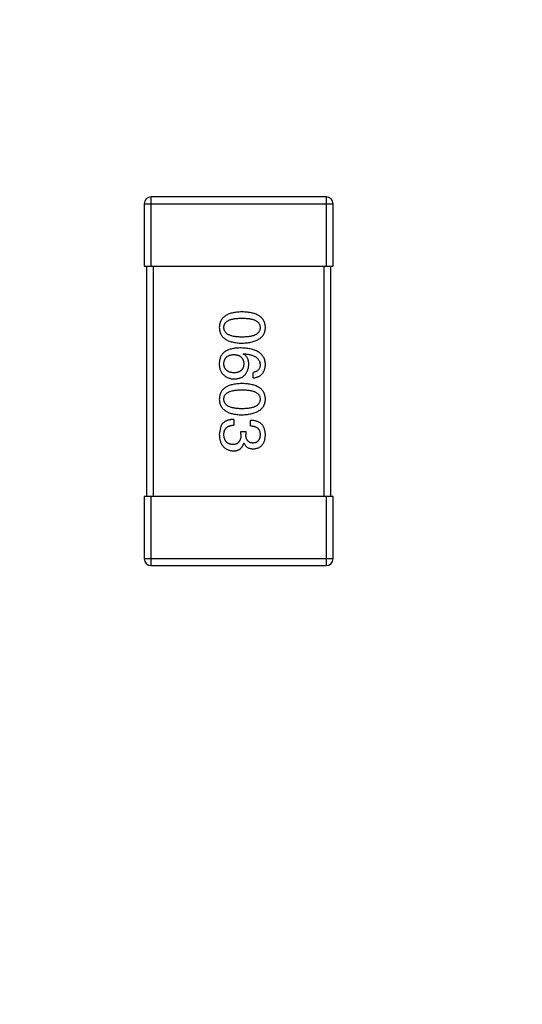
# Model space of a CAD drawing. Header units: millimetres. Extents: x -21 to 173, y -170 to -77.
# Tile 38 of 95: x 135.58 to 137.76, y -151.09 to -146.81. Entities that reach past the tile are written whole.
import ezdxf

# ---------------------------------------------------------------- set-up
doc = ezdxf.new("R2010")
doc.units = ezdxf.units.MM
doc.header["$LTSCALE"] = 1.21
doc.header["$MEASUREMENT"] = 0
doc.header["$PDMODE"] = 3
doc.header["$PDSIZE"] = 0.3125
doc.layers.get('0').update_dxf_attribs({"linetype": 'CONTINUOUS'})
doc.layers.get('DEFPOINTS').update_dxf_attribs({"linetype": 'CONTINUOUS'})
doc.layers.add('Dim', color=3, linetype='CONTINUOUS', lineweight=25)
doc.styles.get("Standard").update_dxf_attribs({"font": 'txt', "width": 0.8})
doc.dimstyles.get("Standard").update_dxf_attribs({"dimtxt": 0.15625, "dimasz": 0.1875, "dimexe": 0.125, "dimexo": 0.0625, "dimgap": 0.09, "dimtad": 0, "dimtih": 1, "dimtoh": 1, "dimzin": 4, "dimdsep": 46, "dimtxsty": 'STANDARD', "dimblk": '_FILLED', "dimblk1": '_FILLED', "dimblk2": '_FILLED', "dimcen": 0.09, "dimazin": 1, "dimtp": 0.01, "dimtm": 0.01, "dimtfac": 1, "dimtofl": 0, "dimtmove": 0, "dimatfit": 3, "dimldrblk": '_FILLED', "dimfxl": 1, "dimtolj": 1, "dimtzin": 4, "dimarcsym": 0})

# ---------------------------------------------------------------- blocks, each defined once
blk = doc.blocks.new('_FILLED')
at = {"color": 0, "linetype": 'ByBlock'}
blk.add_solid([(0, 0), (-1, 0.1667), (-1, -0.1667)], dxfattribs=at)
blk = doc.blocks.new('*D65')
at = {"layer": 'DEFPOINTS', "color": 0}
for p in [(105.5298, -92.6324), (171.1468, -92.6324), (151.3452, -159.3324)]:
    blk.add_point(p, dxfattribs=at)
at = {"layer": 'Dim', "color": 0, "lineweight": -2}
for p, q in [((105.5923, -92.6324), (171.2718, -92.6324)), ((171.1468, -95.1324), (171.1468, -122.059)), ((171.1468, -156.8324), (171.1468, -129.9057)), ((151.4077, -159.3324), (171.2718, -159.3324))]:
    blk.add_line(p, q, dxfattribs=at)
at = {"layer": 'Dim', "color": 0, "lineweight": -2, "xscale": 2.5, "yscale": 2.5, "zscale": 2.5}
for p, rotation in [((171.1468, -92.6324), 90), ((171.1468, -159.3324), 270)]:
    blk.add_blockref('_FILLED', p, dxfattribs=dict(at, rotation=rotation))
at = {"layer": 'Dim', "color": 0, "insert": (171.1468, -125.9824), "char_height": 2.5, "attachment_point": 5, "rotation": 90, "line_spacing_factor": 2.5}
blk.add_mtext('\\A1;66.70', dxfattribs=at)

msp = doc.modelspace()

# ---------------------------------------------------------------- linework, layer by layer
at = {"color": 7, "linetype": 'Continuous'}
for p, q in [((136.9096, -147.5824), (136.1496, -147.5824)), ((136.1496, -147.8824), (136.1496, -147.5824)), ((136.9096, -147.5824), (136.9096, -147.8824)), ((136.1196, -147.6124), (136.9396, -147.6124)), ((136.1196, -147.6124), (136.1196, -147.8824)), ((136.9396, -147.8824), (136.9396, -147.6124)), ((136.1196, -147.8824), (136.9396, -147.8824)), ((136.1296, -147.8824), (136.1296, -148.8824)), ((136.1596, -148.8824), (136.1596, -147.8824)), ((136.8996, -147.8824), (136.8996, -148.8824)), ((136.9296, -148.8824), (136.9296, -147.8824)), ((136.5497, -148.2642), (136.5508, -148.2631)), ((136.5934, -148.368), (136.5934, -148.3439)), ((136.5093, -148.5477), (136.5093, -148.5728)), ((136.5814, -148.5761), (136.5814, -148.5521)), ((136.4524, -148.5772), (136.4459, -148.6133)), ((136.5399, -148.6002), (136.5606, -148.6002)), ((136.5399, -148.6122), (136.5399, -148.6002)), ((136.5606, -148.6002), (136.5606, -148.6133)), ((136.553, -148.6515), (136.5519, -148.6515)), ((136.9396, -148.8824), (136.1196, -148.8824)), ((136.1196, -148.8824), (136.1196, -149.1524)), ((136.1496, -149.1824), (136.1496, -148.8824)), ((136.9096, -148.8824), (136.9096, -149.1824)), ((136.9396, -149.1524), (136.9396, -148.8824)), ((136.9396, -149.1524), (136.1196, -149.1524)), ((136.1496, -149.1824), (136.9096, -149.1824))]:
    msp.add_line(p, q, dxfattribs=at)
for centre, start, end in [((136.1496, -147.6124), 90, 180), ((136.9096, -147.6124), 0, 90), ((136.1496, -149.1524), 180, 270), ((136.9096, -149.1524), 270, 0)]:
    msp.add_arc(centre, 0.03, start, end, dxfattribs=at)
for points, knots in [([(136.5442, -148.0814), (136.5403, -148.0815), (136.5327, -148.0818), (136.5216, -148.0828), (136.5113, -148.0843), (136.5018, -148.0863), (136.493, -148.0888), (136.4849, -148.0918), (136.4776, -148.0953), (136.471, -148.0993), (136.4652, -148.1037), (136.4601, -148.1088), (136.4558, -148.1143), (136.4523, -148.1203), (136.4495, -148.1268), (136.4475, -148.1338), (136.4462, -148.1413), (136.446, -148.1465), (136.4459, -148.1492)], [0, 0, 0, 0, 0.087693, 0.170223, 0.247496, 0.319826, 0.387768, 0.451403, 0.511459, 0.568358, 0.622671, 0.675251, 0.726739, 0.778422, 0.830759, 0.884394, 0.940865, 1, 1, 1, 1]), ([(136.6459, -148.1492), (136.6458, -148.1465), (136.6455, -148.1413), (136.6442, -148.1338), (136.6421, -148.1268), (136.6393, -148.1203), (136.6356, -148.1143), (136.6311, -148.1087), (136.6259, -148.1037), (136.6199, -148.0993), (136.6131, -148.0953), (136.6055, -148.0918), (136.5972, -148.0888), (136.5881, -148.0863), (136.5782, -148.0843), (136.5676, -148.0828), (136.5562, -148.0818), (136.5483, -148.0815), (136.5442, -148.0814)], [0, 0, 0, 0, 0.057911, 0.113262, 0.165956, 0.217443, 0.268511, 0.319665, 0.372, 0.426129, 0.483365, 0.543779, 0.607756, 0.676562, 0.749704, 0.827713, 0.911177, 1, 1, 1, 1]), ([(136.4656, -148.1492), (136.4656, -148.1475), (136.4657, -148.1443), (136.4666, -148.1397), (136.4682, -148.1354), (136.4704, -148.1314), (136.4732, -148.1277), (136.4766, -148.1244), (136.4806, -148.1214), (136.4853, -148.1187), (136.4906, -148.1163), (136.4964, -148.1142), (136.5029, -148.1126), (136.51, -148.1111), (136.5177, -148.1101), (136.526, -148.1093), (136.5349, -148.1088), (136.5411, -148.1088), (136.5442, -148.1087)], [0, 0, 0, 0, 0.049766, 0.097012, 0.143225, 0.188786, 0.235079, 0.282962, 0.333687, 0.387747, 0.445963, 0.508657, 0.576545, 0.649868, 0.72822, 0.812712, 0.903543, 1, 1, 1, 1]), ([(136.5442, -148.1087), (136.5474, -148.1088), (136.5536, -148.1088), (136.5625, -148.1093), (136.5708, -148.1101), (136.5785, -148.1111), (136.5856, -148.1126), (136.5921, -148.1142), (136.5979, -148.1163), (136.6032, -148.1187), (136.6078, -148.1214), (136.6119, -148.1244), (136.6153, -148.1277), (136.6181, -148.1314), (136.6203, -148.1354), (136.6218, -148.1397), (136.6227, -148.1443), (136.6229, -148.1475), (136.6229, -148.1492)], [0, 0, 0, 0, 0.096452, 0.187278, 0.271765, 0.350519, 0.423437, 0.491321, 0.554011, 0.612224, 0.666281, 0.717003, 0.764884, 0.811423, 0.856783, 0.902993, 0.950236, 1, 1, 1, 1]), ([(136.4459, -148.1492), (136.446, -148.1518), (136.4462, -148.157), (136.4475, -148.1645), (136.4495, -148.1715), (136.4523, -148.178), (136.4558, -148.1841), (136.4601, -148.1896), (136.4652, -148.1946), (136.471, -148.1991), (136.4776, -148.2031), (136.4849, -148.2065), (136.493, -148.2095), (136.5018, -148.212), (136.5113, -148.214), (136.5216, -148.2155), (136.5327, -148.2165), (136.5403, -148.2168), (136.5442, -148.2169)], [0, 0, 0, 0, 0.059134, 0.115603, 0.169236, 0.221572, 0.273254, 0.32474, 0.377319, 0.431815, 0.488555, 0.548609, 0.612242, 0.680182, 0.75251, 0.829782, 0.91231, 1, 1, 1, 1]), ([(136.5442, -148.1907), (136.5411, -148.1907), (136.535, -148.1906), (136.5262, -148.1901), (136.518, -148.1893), (136.5104, -148.1882), (136.5034, -148.1868), (136.4969, -148.185), (136.4911, -148.1829), (136.4858, -148.1805), (136.4812, -148.1777), (136.4771, -148.1746), (136.4736, -148.1712), (136.4708, -148.1674), (136.4686, -148.1633), (136.4669, -148.1589), (136.4659, -148.1541), (136.4657, -148.1508), (136.4656, -148.1492)], [0, 0, 0, 0, 0.094834, 0.184067, 0.267029, 0.344713, 0.417334, 0.484367, 0.546941, 0.604717, 0.65953, 0.710539, 0.759381, 0.806382, 0.853027, 0.900623, 0.949121, 1, 1, 1, 1]), ([(136.5442, -148.2169), (136.5483, -148.2167), (136.5561, -148.2164), (136.5674, -148.2153), (136.5779, -148.2137), (136.5877, -148.2116), (136.5968, -148.2091), (136.605, -148.2061), (136.6126, -148.2025), (136.6193, -148.1985), (136.6254, -148.194), (136.6307, -148.1891), (136.6351, -148.1836), (136.6389, -148.1776), (136.6418, -148.1712), (136.644, -148.1643), (136.6454, -148.1569), (136.6457, -148.1518), (136.6459, -148.1492)], [0, 0, 0, 0, 0.088475, 0.171606, 0.249595, 0.322626, 0.391327, 0.455765, 0.516374, 0.573675, 0.628522, 0.681161, 0.732559, 0.783563, 0.83504, 0.887639, 0.942585, 1, 1, 1, 1]), ([(136.6229, -148.1492), (136.6229, -148.1508), (136.6227, -148.1541), (136.6218, -148.1589), (136.6203, -148.1633), (136.6181, -148.1674), (136.6153, -148.1712), (136.6119, -148.1746), (136.6078, -148.1777), (136.6032, -148.1805), (136.5979, -148.1829), (136.5921, -148.185), (136.5856, -148.1868), (136.5785, -148.1882), (136.5708, -148.1893), (136.5625, -148.1901), (136.5536, -148.1906), (136.5474, -148.1907), (136.5442, -148.1907)], [0, 0, 0, 0, 0.050604, 0.098688, 0.145699, 0.191791, 0.238625, 0.286717, 0.337546, 0.391814, 0.449755, 0.512106, 0.579685, 0.652048, 0.730262, 0.814146, 0.904281, 1, 1, 1, 1]), ([(136.4721, -148.2521), (136.4701, -148.2536), (136.4661, -148.2566), (136.461, -148.2618), (136.4565, -148.2675), (136.4529, -148.2737), (136.4499, -148.2804), (136.4478, -148.2877), (136.4463, -148.2954), (136.446, -148.3008), (136.4459, -148.3035)], [0, 0, 0, 0, 0.125033, 0.246266, 0.36603, 0.485265, 0.606781, 0.732144, 0.862551, 1, 1, 1, 1]), ([(136.4656, -148.3079), (136.4656, -148.3063), (136.4657, -148.3032), (136.4664, -148.2987), (136.4673, -148.2945), (136.4686, -148.2906), (136.4702, -148.2869), (136.4722, -148.2836), (136.4744, -148.2805), (136.477, -148.2778), (136.4799, -148.2753), (136.4832, -148.2732), (136.4867, -148.2712), (136.4906, -148.2697), (136.4948, -148.2684), (136.4993, -148.2674), (136.5042, -148.2667), (136.5075, -148.2665), (136.5093, -148.2663)], [0, 0, 0, 0, 0.070403, 0.137196, 0.200053, 0.260887, 0.31876, 0.37535, 0.430743, 0.485927, 0.541678, 0.598832, 0.657726, 0.719441, 0.783504, 0.851852, 0.923533, 1, 1, 1, 1]), ([(136.5399, -148.2379), (136.5363, -148.238), (136.5294, -148.238), (136.5194, -148.2387), (136.51, -148.2398), (136.5012, -148.2414), (136.493, -148.2433), (136.4854, -148.2457), (136.4785, -148.2486), (136.4742, -148.251), (136.4721, -148.2521)], [0, 0, 0, 0, 0.151498, 0.29521, 0.430242, 0.557137, 0.677306, 0.790845, 0.898111, 1, 1, 1, 1]), ([(136.5093, -148.2663), (136.5109, -148.2665), (136.5142, -148.2667), (136.519, -148.2674), (136.5234, -148.2684), (136.5275, -148.2696), (136.5313, -148.2712), (136.5347, -148.273), (136.5379, -148.2751), (136.5407, -148.2775), (136.5433, -148.2802), (136.5454, -148.2832), (136.5474, -148.2864), (136.5489, -148.2899), (136.5502, -148.2937), (136.5511, -148.2978), (136.5517, -148.3022), (136.5518, -148.3052), (136.5519, -148.3068)], [0, 0, 0, 0, 0.076072, 0.148369, 0.216753, 0.281358, 0.342792, 0.401604, 0.458929, 0.514444, 0.569818, 0.625343, 0.681554, 0.739608, 0.800134, 0.863477, 0.929547, 1, 1, 1, 1]), ([(136.6459, -148.3101), (136.6457, -148.3072), (136.6454, -148.3017), (136.6439, -148.2937), (136.6416, -148.2862), (136.6386, -148.2793), (136.6347, -148.2728), (136.63, -148.267), (136.6246, -148.2616), (136.6182, -148.2569), (136.6112, -148.2526), (136.6033, -148.2489), (136.5947, -148.2457), (136.5853, -148.2431), (136.575, -148.241), (136.564, -148.2394), (136.5522, -148.2383), (136.5441, -148.2381), (136.5399, -148.2379)], [0, 0, 0, 0, 0.058957, 0.115262, 0.16907, 0.221312, 0.273147, 0.324961, 0.377649, 0.432026, 0.488925, 0.549039, 0.612912, 0.680653, 0.753056, 0.830314, 0.912483, 1, 1, 1, 1]), ([(136.5737, -148.3101), (136.5737, -148.3074), (136.5736, -148.3023), (136.5724, -148.295), (136.5705, -148.2883), (136.5679, -148.2822), (136.5645, -148.2767), (136.5603, -148.2718), (136.5554, -148.2676), (136.5516, -148.2653), (136.5497, -148.2642)], [0, 0, 0, 0, 0.144617, 0.279572, 0.40596, 0.526097, 0.64389, 0.760003, 0.877724, 1, 1, 1, 1]), ([(136.5508, -148.2631), (136.5536, -148.2633), (136.5591, -148.2637), (136.5671, -148.2647), (136.5745, -148.266), (136.5814, -148.2675), (136.5878, -148.2694), (136.5937, -148.2716), (136.599, -148.2741), (136.6038, -148.2768), (136.608, -148.28), (136.6118, -148.2834), (136.615, -148.2871), (136.6176, -148.2911), (136.6199, -148.2954), (136.6214, -148.3), (136.6225, -148.3049), (136.6228, -148.3083), (136.6229, -148.3101)], [0, 0, 0, 0, 0.089218, 0.173709, 0.252753, 0.326963, 0.397099, 0.462534, 0.524018, 0.582178, 0.637235, 0.689955, 0.741228, 0.791618, 0.841661, 0.892925, 0.945259, 1, 1, 1, 1]), ([(136.4459, -148.3035), (136.4458, -148.3063), (136.4457, -148.3117), (136.4464, -148.3195), (136.4475, -148.3267), (136.4493, -148.3332), (136.4516, -148.3391), (136.4546, -148.3443), (136.458, -148.3489), (136.4609, -148.3514), (136.4623, -148.3527)], [0, 0, 0, 0, 0.156782, 0.301945, 0.436395, 0.561474, 0.678489, 0.78853, 0.894967, 1, 1, 1, 1]), ([(136.5104, -148.3461), (136.5086, -148.346), (136.5053, -148.3458), (136.5004, -148.3451), (136.4959, -148.3442), (136.4916, -148.343), (136.4877, -148.3416), (136.4841, -148.3398), (136.4808, -148.3378), (136.4778, -148.3355), (136.4752, -148.333), (136.4728, -148.3302), (136.4708, -148.3271), (136.4691, -148.3238), (136.4677, -148.3202), (136.4667, -148.3163), (136.4659, -148.3122), (136.4657, -148.3093), (136.4656, -148.3079)], [0, 0, 0, 0, 0.078863, 0.153308, 0.223539, 0.289857, 0.35341, 0.413572, 0.471721, 0.528235, 0.584279, 0.638781, 0.69466, 0.751251, 0.809198, 0.869697, 0.933318, 1, 1, 1, 1]), ([(136.5519, -148.3068), (136.5518, -148.3083), (136.5517, -148.3112), (136.5511, -148.3155), (136.5502, -148.3194), (136.549, -148.3232), (136.5474, -148.3266), (136.5456, -148.3298), (136.5434, -148.3326), (136.541, -148.3353), (136.5382, -148.3376), (136.5352, -148.3397), (136.5318, -148.3414), (136.5281, -148.3429), (136.5241, -148.3441), (136.5198, -148.3451), (136.5152, -148.3458), (136.512, -148.346), (136.5104, -148.3461)], [0, 0, 0, 0, 0.069884, 0.136529, 0.199638, 0.259844, 0.317774, 0.374356, 0.430026, 0.485148, 0.5409, 0.597889, 0.657472, 0.718614, 0.783613, 0.85129, 0.923712, 1, 1, 1, 1]), ([(136.5115, -148.3724), (136.5138, -148.3722), (136.5184, -148.372), (136.525, -148.371), (136.5312, -148.3696), (136.537, -148.3678), (136.5424, -148.3655), (136.5474, -148.3627), (136.552, -148.3595), (136.5561, -148.3557), (136.5597, -148.3516), (136.5631, -148.347), (136.5659, -148.3419), (136.5683, -148.3364), (136.5704, -148.3305), (136.5719, -148.3241), (136.5731, -148.3172), (136.5735, -148.3125), (136.5737, -148.3101)], [0, 0, 0, 0, 0.071527, 0.139094, 0.20346, 0.264939, 0.323904, 0.381383, 0.437591, 0.493343, 0.549401, 0.606085, 0.664838, 0.725424, 0.788712, 0.855452, 0.925772, 1, 1, 1, 1]), ([(136.6229, -148.3101), (136.6229, -148.3123), (136.6227, -148.3167), (136.6213, -148.3228), (136.619, -148.3282), (136.6157, -148.3329), (136.6114, -148.3368), (136.6063, -148.34), (136.6002, -148.3424), (136.5957, -148.3434), (136.5934, -148.3439)], [0, 0, 0, 0, 0.136586, 0.261496, 0.378089, 0.490612, 0.605522, 0.725767, 0.8561, 1, 1, 1, 1]), ([(136.5934, -148.368), (136.5954, -148.3677), (136.5993, -148.3672), (136.6049, -148.366), (136.6102, -148.3644), (136.6151, -148.3624), (136.6197, -148.3601), (136.6239, -148.3573), (136.6277, -148.3543), (136.6312, -148.3508), (136.6343, -148.347), (136.6371, -148.3428), (136.6395, -148.3382), (136.6415, -148.3333), (136.6431, -148.328), (136.6444, -148.3224), (136.6454, -148.3163), (136.6457, -148.3122), (136.6459, -148.3101)], [0, 0, 0, 0, 0.06947, 0.136096, 0.199592, 0.260665, 0.319672, 0.377156, 0.433415, 0.489984, 0.546535, 0.604276, 0.663499, 0.725182, 0.788953, 0.855683, 0.926216, 1, 1, 1, 1]), ([(136.4623, -148.3527), (136.464, -148.3543), (136.4674, -148.3574), (136.473, -148.3614), (136.4789, -148.3647), (136.4849, -148.3676), (136.4912, -148.3697), (136.4977, -148.3713), (136.5045, -148.3722), (136.5091, -148.3723), (136.5115, -148.3724)], [0, 0, 0, 0, 0.129393, 0.255335, 0.378531, 0.500878, 0.622934, 0.746191, 0.87096, 1, 1, 1, 1]), ([(136.5442, -148.3923), (136.5403, -148.3924), (136.5327, -148.3927), (136.5216, -148.3937), (136.5113, -148.3952), (136.5018, -148.3972), (136.493, -148.3997), (136.4849, -148.4027), (136.4776, -148.4061), (136.471, -148.4102), (136.4652, -148.4146), (136.4601, -148.4196), (136.4558, -148.4251), (136.4523, -148.4312), (136.4495, -148.4377), (136.4475, -148.4447), (136.4462, -148.4522), (136.446, -148.4574), (136.4459, -148.46)], [0, 0, 0, 0, 0.087693, 0.170223, 0.247496, 0.319826, 0.387768, 0.451403, 0.511459, 0.568358, 0.622671, 0.675251, 0.726739, 0.778422, 0.830759, 0.884394, 0.940865, 1, 1, 1, 1]), ([(136.6459, -148.46), (136.6458, -148.4574), (136.6455, -148.4522), (136.6442, -148.4447), (136.6421, -148.4377), (136.6393, -148.4312), (136.6356, -148.4251), (136.6311, -148.4196), (136.6259, -148.4146), (136.6199, -148.4101), (136.6131, -148.4061), (136.6055, -148.4027), (136.5972, -148.3997), (136.5881, -148.3972), (136.5782, -148.3952), (136.5676, -148.3937), (136.5562, -148.3927), (136.5483, -148.3924), (136.5442, -148.3923)], [0, 0, 0, 0, 0.057911, 0.113262, 0.165956, 0.217443, 0.268511, 0.319665, 0.372, 0.426129, 0.483365, 0.543779, 0.607756, 0.676562, 0.749704, 0.827713, 0.911177, 1, 1, 1, 1]), ([(136.4656, -148.46), (136.4656, -148.4584), (136.4657, -148.4552), (136.4666, -148.4506), (136.4682, -148.4462), (136.4704, -148.4423), (136.4732, -148.4386), (136.4766, -148.4352), (136.4806, -148.4322), (136.4853, -148.4296), (136.4906, -148.4272), (136.4964, -148.4251), (136.5029, -148.4235), (136.51, -148.422), (136.5177, -148.4209), (136.526, -148.4202), (136.5349, -148.4197), (136.5411, -148.4196), (136.5442, -148.4196)], [0, 0, 0, 0, 0.049766, 0.097012, 0.143225, 0.188786, 0.235079, 0.282962, 0.333687, 0.387747, 0.445963, 0.508657, 0.576545, 0.649868, 0.72822, 0.812712, 0.903543, 1, 1, 1, 1]), ([(136.5442, -148.4196), (136.5474, -148.4196), (136.5536, -148.4197), (136.5625, -148.4202), (136.5708, -148.4209), (136.5785, -148.422), (136.5856, -148.4235), (136.5921, -148.4251), (136.5979, -148.4272), (136.6032, -148.4296), (136.6078, -148.4322), (136.6119, -148.4352), (136.6153, -148.4386), (136.6181, -148.4422), (136.6203, -148.4462), (136.6218, -148.4506), (136.6227, -148.4552), (136.6229, -148.4584), (136.6229, -148.46)], [0, 0, 0, 0, 0.096452, 0.187278, 0.271765, 0.350519, 0.423437, 0.491321, 0.554011, 0.612224, 0.666281, 0.717003, 0.764884, 0.811423, 0.856783, 0.902993, 0.950236, 1, 1, 1, 1]), ([(136.4459, -148.46), (136.446, -148.4627), (136.4462, -148.4679), (136.4475, -148.4754), (136.4495, -148.4824), (136.4523, -148.4889), (136.4558, -148.4949), (136.4601, -148.5004), (136.4652, -148.5055), (136.471, -148.51), (136.4776, -148.5139), (136.4849, -148.5174), (136.493, -148.5204), (136.5018, -148.5229), (136.5113, -148.5249), (136.5216, -148.5264), (136.5327, -148.5274), (136.5403, -148.5277), (136.5442, -148.5278)], [0, 0, 0, 0, 0.059134, 0.115603, 0.169236, 0.221572, 0.273254, 0.32474, 0.377319, 0.431815, 0.488555, 0.548609, 0.612242, 0.680182, 0.75251, 0.829782, 0.91231, 1, 1, 1, 1]), ([(136.5442, -148.5016), (136.5411, -148.5015), (136.535, -148.5015), (136.5262, -148.501), (136.518, -148.5002), (136.5104, -148.4991), (136.5034, -148.4976), (136.4969, -148.4958), (136.4911, -148.4938), (136.4858, -148.4913), (136.4812, -148.4886), (136.4771, -148.4855), (136.4736, -148.4821), (136.4708, -148.4783), (136.4686, -148.4742), (136.4669, -148.4698), (136.4659, -148.465), (136.4657, -148.4617), (136.4656, -148.46)], [0, 0, 0, 0, 0.094834, 0.184067, 0.267029, 0.344713, 0.417334, 0.484367, 0.546941, 0.604717, 0.65953, 0.710539, 0.759381, 0.806382, 0.853027, 0.900623, 0.949121, 1, 1, 1, 1]), ([(136.5442, -148.5278), (136.5483, -148.5276), (136.5561, -148.5273), (136.5674, -148.5261), (136.5779, -148.5245), (136.5877, -148.5225), (136.5968, -148.5199), (136.605, -148.5169), (136.6126, -148.5134), (136.6193, -148.5094), (136.6254, -148.5049), (136.6307, -148.4999), (136.6351, -148.4945), (136.6389, -148.4885), (136.6418, -148.4821), (136.644, -148.4751), (136.6454, -148.4678), (136.6457, -148.4626), (136.6459, -148.46)], [0, 0, 0, 0, 0.088475, 0.171606, 0.249595, 0.322626, 0.391327, 0.455765, 0.516374, 0.573675, 0.628522, 0.681161, 0.732559, 0.783563, 0.83504, 0.887639, 0.942585, 1, 1, 1, 1]), ([(136.6229, -148.46), (136.6229, -148.4617), (136.6227, -148.465), (136.6218, -148.4697), (136.6203, -148.4742), (136.6181, -148.4783), (136.6153, -148.482), (136.6119, -148.4855), (136.6078, -148.4885), (136.6032, -148.4914), (136.5979, -148.4938), (136.5921, -148.4959), (136.5856, -148.4976), (136.5785, -148.4991), (136.5708, -148.5002), (136.5625, -148.501), (136.5536, -148.5015), (136.5474, -148.5015), (136.5442, -148.5016)], [0, 0, 0, 0, 0.050604, 0.098688, 0.145699, 0.191791, 0.238625, 0.286717, 0.337546, 0.391814, 0.449755, 0.512106, 0.579685, 0.652048, 0.730262, 0.814146, 0.904281, 1, 1, 1, 1]), ([(136.5093, -148.5477), (136.5075, -148.5478), (136.504, -148.5479), (136.4989, -148.5483), (136.494, -148.549), (136.4894, -148.5499), (136.485, -148.551), (136.4808, -148.5523), (136.4769, -148.5539), (136.4732, -148.5556), (136.4698, -148.5575), (136.4665, -148.5597), (136.4636, -148.5621), (136.4609, -148.5647), (136.4584, -148.5675), (136.4562, -148.5705), (136.4541, -148.5737), (136.453, -148.5761), (136.4524, -148.5772)], [0, 0, 0, 0, 0.078937, 0.154495, 0.226898, 0.296844, 0.363348, 0.427781, 0.48946, 0.549586, 0.607902, 0.664733, 0.720805, 0.776157, 0.831175, 0.886736, 0.943094, 1, 1, 1, 1]), ([(136.4656, -148.6144), (136.4656, -148.6127), (136.4656, -148.6096), (136.4662, -148.605), (136.467, -148.6006), (136.4682, -148.5967), (136.4697, -148.5929), (136.4716, -148.5896), (136.4739, -148.5865), (136.4764, -148.5837), (136.4794, -148.5813), (136.4826, -148.5791), (136.4862, -148.5773), (136.4902, -148.5758), (136.4945, -148.5745), (136.4991, -148.5737), (136.5041, -148.573), (136.5075, -148.5729), (136.5093, -148.5728)], [0, 0, 0, 0, 0.071272, 0.13882, 0.201858, 0.262757, 0.320043, 0.376709, 0.431462, 0.486034, 0.541209, 0.597703, 0.65589, 0.717768, 0.782056, 0.850407, 0.92277, 1, 1, 1, 1]), ([(136.6459, -148.6155), (136.6458, -148.613), (136.6456, -148.6081), (136.6447, -148.601), (136.6434, -148.5943), (136.6415, -148.5882), (136.6393, -148.5825), (136.6364, -148.5773), (136.6331, -148.5726), (136.6293, -148.5684), (136.625, -148.5646), (136.6202, -148.5614), (136.6149, -148.5586), (136.6091, -148.5563), (136.6029, -148.5545), (136.5961, -148.5532), (136.5889, -148.5523), (136.584, -148.5522), (136.5814, -148.5521)], [0, 0, 0, 0, 0.073232, 0.142595, 0.207997, 0.270074, 0.329156, 0.386529, 0.441846, 0.496976, 0.551877, 0.607941, 0.665637, 0.725446, 0.788542, 0.855101, 0.925196, 1, 1, 1, 1]), ([(136.4459, -148.6133), (136.446, -148.616), (136.4463, -148.6214), (136.4472, -148.6291), (136.4486, -148.6363), (136.4504, -148.643), (136.4527, -148.6493), (136.4554, -148.655), (136.4585, -148.6602), (136.4622, -148.665), (136.4662, -148.6692), (136.4708, -148.6729), (136.4757, -148.6761), (136.4812, -148.6788), (136.487, -148.681), (136.4933, -148.6826), (136.5, -148.6838), (136.5047, -148.6841), (136.5071, -148.6843)], [0, 0, 0, 0, 0.078078, 0.151942, 0.221594, 0.28726, 0.350176, 0.409768, 0.467648, 0.523784, 0.578904, 0.634014, 0.689819, 0.746826, 0.805875, 0.867063, 0.931764, 1, 1, 1, 1]), ([(136.5038, -148.657), (136.5023, -148.6569), (136.4995, -148.6567), (136.4954, -148.6559), (136.4915, -148.6549), (136.4879, -148.6536), (136.4846, -148.652), (136.4815, -148.6501), (136.4787, -148.6478), (136.4761, -148.6453), (136.4739, -148.6424), (136.4719, -148.6393), (136.4701, -148.6359), (136.4687, -148.6321), (136.4675, -148.6281), (136.4666, -148.6238), (136.4659, -148.6192), (136.4657, -148.616), (136.4656, -148.6144)], [0, 0, 0, 0, 0.068514, 0.133941, 0.195994, 0.255362, 0.312994, 0.369441, 0.424687, 0.480522, 0.537148, 0.594801, 0.654411, 0.716817, 0.781981, 0.850498, 0.923306, 1, 1, 1, 1]), ([(136.5399, -148.6122), (136.5399, -148.614), (136.5398, -148.6175), (136.5393, -148.6226), (136.5387, -148.6273), (136.5377, -148.6317), (136.5364, -148.6358), (136.5349, -148.6395), (136.533, -148.6428), (136.5309, -148.6458), (136.5285, -148.6485), (136.5258, -148.6507), (136.5228, -148.6527), (136.5196, -148.6543), (136.516, -148.6555), (136.5122, -148.6564), (136.5081, -148.6569), (136.5053, -148.657), (136.5038, -148.657)], [0, 0, 0, 0, 0.082495, 0.159728, 0.232496, 0.300725, 0.365163, 0.425859, 0.483728, 0.538892, 0.592921, 0.646195, 0.699968, 0.754746, 0.811387, 0.870806, 0.933482, 1, 1, 1, 1]), ([(136.5923, -148.6504), (136.5911, -148.6504), (136.5887, -148.6502), (136.5852, -148.6497), (136.5819, -148.6489), (136.5789, -148.6478), (136.5761, -148.6464), (136.5735, -148.6447), (136.5712, -148.6428), (136.569, -148.6406), (136.5672, -148.6381), (136.5655, -148.6354), (136.5641, -148.6324), (136.563, -148.6291), (136.562, -148.6255), (136.5613, -148.6217), (136.5608, -148.6176), (136.5607, -148.6147), (136.5606, -148.6133)], [0, 0, 0, 0, 0.067741, 0.131599, 0.192143, 0.249977, 0.306453, 0.361639, 0.416449, 0.471489, 0.527582, 0.584873, 0.644974, 0.70814, 0.77492, 0.845909, 0.920585, 1, 1, 1, 1]), ([(136.5814, -148.5761), (136.5831, -148.5762), (136.5863, -148.5763), (136.591, -148.5769), (136.5955, -148.5777), (136.5995, -148.5788), (136.6033, -148.5802), (136.6067, -148.582), (136.6098, -148.5839), (136.6126, -148.5862), (136.6151, -148.5887), (136.6172, -148.5916), (136.619, -148.5947), (136.6204, -148.5981), (136.6216, -148.6017), (136.6224, -148.6057), (136.6228, -148.6099), (136.6229, -148.6129), (136.6229, -148.6144)], [0, 0, 0, 0, 0.078134, 0.15164, 0.221358, 0.286689, 0.348614, 0.407697, 0.464247, 0.520153, 0.574432, 0.629291, 0.684538, 0.742032, 0.801329, 0.863637, 0.930123, 1, 1, 1, 1]), ([(136.6229, -148.6144), (136.6229, -148.6158), (136.6228, -148.6184), (136.6222, -148.6223), (136.6216, -148.6259), (136.6207, -148.6293), (136.6196, -148.6324), (136.6182, -148.6353), (136.6166, -148.638), (136.6148, -148.6403), (136.6128, -148.6425), (136.6105, -148.6444), (136.608, -148.646), (136.6053, -148.6474), (136.6024, -148.6486), (136.5992, -148.6494), (136.5958, -148.6501), (136.5935, -148.6503), (136.5923, -148.6504)], [0, 0, 0, 0, 0.078051, 0.151197, 0.220412, 0.286742, 0.34933, 0.409464, 0.467368, 0.52298, 0.578639, 0.633998, 0.690142, 0.746855, 0.805868, 0.867776, 0.932345, 1, 1, 1, 1]), ([(136.5945, -148.6756), (136.5965, -148.6754), (136.6004, -148.6751), (136.606, -148.674), (136.6113, -148.6726), (136.6162, -148.6707), (136.6207, -148.6684), (136.6248, -148.6657), (136.6286, -148.6625), (136.632, -148.6589), (136.6351, -148.655), (136.6377, -148.6505), (136.64, -148.6457), (136.6419, -148.6404), (136.6435, -148.6348), (136.6447, -148.6287), (136.6455, -148.6222), (136.6458, -148.6178), (136.6459, -148.6155)], [0, 0, 0, 0, 0.067521, 0.132139, 0.193339, 0.252064, 0.309083, 0.364848, 0.420021, 0.475612, 0.532002, 0.589602, 0.649896, 0.712634, 0.778603, 0.848416, 0.922155, 1, 1, 1, 1]), ([(136.5071, -148.6843), (136.5085, -148.6843), (136.5113, -148.6843), (136.5154, -148.6838), (136.5193, -148.6833), (136.523, -148.6823), (136.5265, -148.6812), (136.5298, -148.6798), (136.5329, -148.6781), (136.5358, -148.6762), (136.5385, -148.674), (136.541, -148.6715), (136.5433, -148.6688), (136.5455, -148.6659), (136.5474, -148.6626), (136.5491, -148.6592), (136.5506, -148.6555), (136.5515, -148.6529), (136.5519, -148.6515)], [0, 0, 0, 0, 0.071215, 0.138707, 0.20396, 0.266995, 0.327734, 0.387609, 0.445602, 0.503345, 0.561136, 0.618597, 0.677672, 0.738255, 0.799989, 0.863961, 0.930555, 1, 1, 1, 1]), ([(136.553, -148.6515), (136.5539, -148.6534), (136.5558, -148.6572), (136.5595, -148.6621), (136.5639, -148.6663), (136.5688, -148.6698), (136.5744, -148.6723), (136.5805, -148.6743), (136.5873, -148.6754), (136.5921, -148.6755), (136.5945, -148.6756)], [0, 0, 0, 0, 0.125227, 0.244792, 0.361427, 0.478215, 0.59667, 0.722058, 0.856314, 1, 1, 1, 1])]:
    msp.add_open_spline(points, degree=3, knots=knots, dxfattribs=at)

# ---------------------------------------------------------------- dimensions: what is measured, and where the dimension line sits
at = {"layer": 'Dim'}
dim = msp.add_linear_dim(base=(171.1468, -92.6324), p1=(151.3452, -159.3324), p2=(105.5298, -92.6324), angle=90, dimstyle='STANDARD', override={"dimtxt": 2.5, "dimasz": 2.5, "dimtih": 0, "dimtoh": 0, "dimzin": 0, "dimcen": 0.198, "dimadec": 0, "dimazin": 0, "dimtp": 0, "dimtm": 0, "dimtdec": 4, "dimtzin": 0}, dxfattribs=at)
dim.commit()
dim.dimension.update_dxf_attribs({"geometry": '*D65', "text_midpoint": (171.1468, -125.9824)})

doc.saveas('drawing.dxf')
